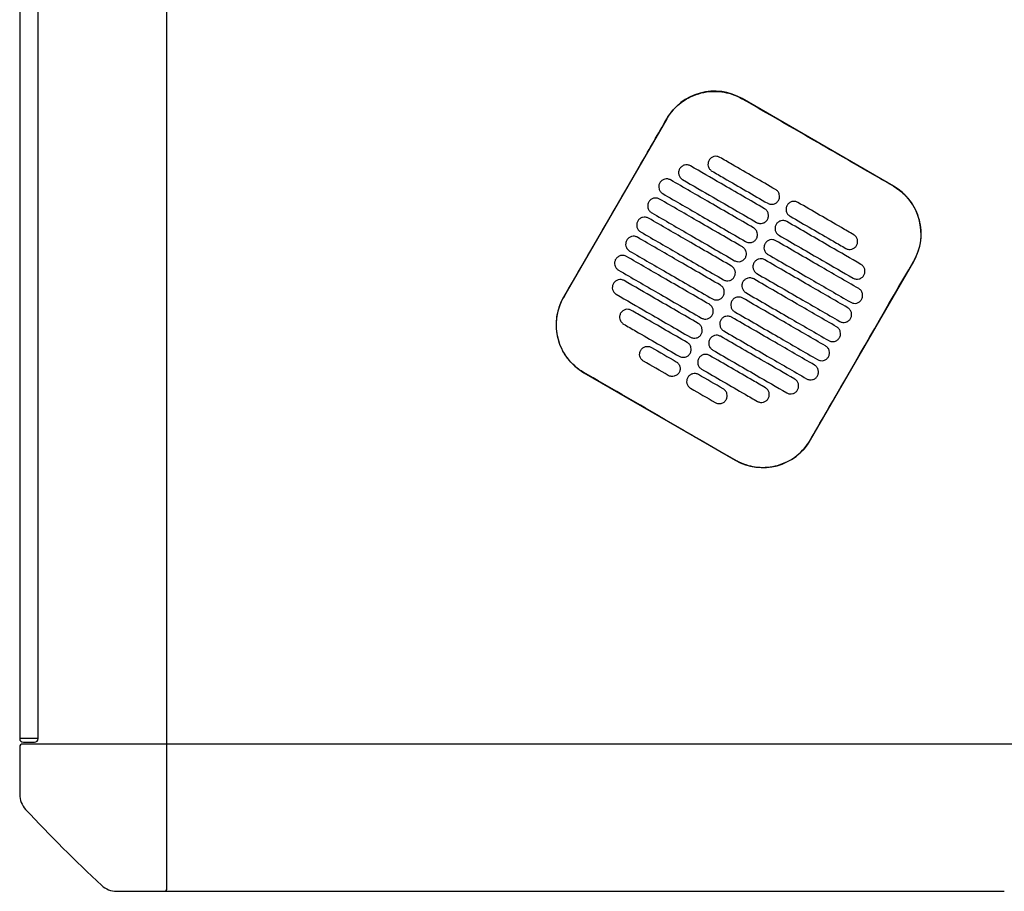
# Model space of a CAD drawing. Header units: metres. Extents: x 15.7 to 54.8, y -39.7 to 1.1.
# Tile 100 of 256: x 29.819 to 30.354, y -24.732 to -24.258. Entities that reach past the tile are written whole.
import ezdxf

# ---------------------------------------------------------------- set-up
doc = ezdxf.new("R2010")
doc.units = ezdxf.units.M
doc.header["$MEASUREMENT"] = 0
doc.layers.add('2D', color=252, linetype='Continuous')

# ---------------------------------------------------------------- blocks, each defined once
blk = doc.blocks.new('2D_QYOS_400')
for p, q in [((0.08, -1.85795), (0.08, -0.08)), ((-0.00002, -0.97098), (-0.00002, -1.85498)), ((-0.00002, -0.97098), (-0.00002, -1.85498)), ((0.00998, -1.85498), (0.00998, -0.97098)), ((0.00998, -1.85498), (0.00998, -0.97098)), ((0.47475, -1.55474), (0.39249, -1.50722)), ((0.35151, -1.5182), (0.29548, -1.61518)), ((0.4297, -1.69271), (0.48572, -1.59573)), ((0.30645, -1.65616), (0.38871, -1.70368)), ((0.00198, -1.85498), (-0.00002, -1.85498)), ((0.00198, -1.85498), (-0.00002, -1.85498)), ((0.00798, -1.85498), (0.00198, -1.85498)), ((0.00798, -1.85498), (0.00198, -1.85498)), ((0.00998, -1.85498), (0.00798, -1.85498)), ((0.00998, -1.85498), (0.00798, -1.85498)), ((0, -1.85945), (0, -1.88526)), ((0.0795, -1.85795), (0.0015, -1.85795)), ((0.00198, -1.85698), (0.00798, -1.85698)), ((0.00198, -1.85698), (0.00798, -1.85698)), ((1.97049, -1.85795), (0.0795, -1.85795)), ((0.08, -1.93645), (0.08, -1.85845)), ((0.05269, -1.93795), (0.0785, -1.93795)), ((0.0785, -1.93795), (0.53496, -1.93794))]:
    blk.add_line(p, q)
for centre, radius, start, end in [((0.37748, -1.5332), 0.03, 59.9865, 149.9865), ((0.45974, -1.58072), 0.03, 329.9865, 59.9865), ((0.32146, -1.63018), 0.03, 149.9865, 239.9865), ((0.40372, -1.6777), 0.03, 239.9865, 329.9865), ((0.00198, -1.85498), 0.002, 180, 270), ((0.00198, -1.85498), 0.002, 180, 270), ((0.00798, -1.85498), 0.002, 270, 0), ((0.00798, -1.85498), 0.002, 270, 0), ((0.0015, -1.85945), 0.0015, 90, 180), ((0.0795, -1.85845), 0.0005, 0, 90), ((0.012, -1.88526), 0.012, 180, 222.8785), ((0.58157, -1.35638), 0.78926, 222.87849, 227.12151), ((0.05269, -1.92595), 0.012, 227.1215, 270), ((0.0785, -1.93645), 0.0015, 270, 0)]:
    blk.add_arc(centre, radius, start, end)
for points, knots in [([(0.3516, -1.51825), (0.3524, -1.51686), (0.35331, -1.51554), (0.35626, -1.51193), (0.35853, -1.50988), (0.36432, -1.50608), (0.36795, -1.5046), (0.37539, -1.50315), (0.37913, -1.50312), (0.38618, -1.50439), (0.38944, -1.50559), (0.39243, -1.50732)], [12.978915, 12.978915, 12.978915, 12.978915, 13.461173, 13.461173, 14.374287, 14.374287, 15.53872, 15.53872, 16.650066, 16.650066, 17.687358, 17.687358, 17.687358, 17.687358]), ([(0.29558, -1.61523), (0.30962, -1.59094), (0.32366, -1.56665), (0.34233, -1.53432), (0.34696, -1.52628), (0.3516, -1.51825)], [1.133412, 1.133412, 1.133412, 1.133412, 2.681586, 2.681586, 3.193366, 3.193366, 3.193366, 3.193366]), ([(0.47469, -1.55484), (0.4641, -1.54872), (0.45307, -1.54236), (0.4376, -1.53342), (0.43556, -1.53225), (0.43356, -1.53109)], [-21.78268, -21.78268, -21.78268, -21.78268, -17.142885, -17.142885, -16.423665, -16.423665, -16.423665, -16.423665]), ([(0.37452, -1.54073), (0.37428, -1.54115), (0.37406, -1.5417), (0.37391, -1.54289), (0.37394, -1.54344), (0.37423, -1.54452), (0.37448, -1.54504), (0.37521, -1.54599), (0.37566, -1.54635), (0.37609, -1.5466)], [-0.5553355, -0.5553355, -0.5553355, -0.5553355, -0.4045594, -0.4045594, -0.278267, -0.278267, -0.1472206, -0.1472206, 0, 0, 0, 0]), ([(0.38039, -1.53915), (0.37997, -1.53891), (0.37942, -1.53869), (0.37824, -1.53854), (0.37768, -1.53858), (0.37661, -1.53886), (0.37609, -1.53911), (0.37513, -1.53984), (0.37477, -1.5403), (0.37452, -1.54073)], [-0.5513873, -0.5513873, -0.5513873, -0.5513873, -0.4031046, -0.4031046, -0.2776919, -0.2776919, -0.1471638, -0.1471638, 0, 0, 0, 0]), ([(0.41071, -1.55667), (0.40284, -1.55212), (0.39497, -1.54758), (0.38487, -1.54174), (0.38263, -1.54045), (0.38039, -1.53915)], [0.699452, 0.699452, 0.699452, 0.699452, 3.425217, 3.425217, 4.200582, 4.200582, 4.200582, 4.200582]), ([(0.35856, -1.54537), (0.35832, -1.54579), (0.3581, -1.54634), (0.35795, -1.54753), (0.35798, -1.54808), (0.35826, -1.54916), (0.35852, -1.54967), (0.35925, -1.55063), (0.3597, -1.55099), (0.36013, -1.55124)], [-0.5553006, -0.5553006, -0.5553006, -0.5553006, -0.4045498, -0.4045498, -0.2782639, -0.2782639, -0.1472208, -0.1472208, 0, 0, 0, 0]), ([(0.36443, -1.54379), (0.36401, -1.54355), (0.36346, -1.54333), (0.36228, -1.54318), (0.36172, -1.54322), (0.36065, -1.5435), (0.36013, -1.54375), (0.35917, -1.54448), (0.35881, -1.54494), (0.35856, -1.54537)], [-0.5514247, -0.5514247, -0.5514247, -0.5514247, -0.4031161, -0.4031161, -0.2776965, -0.2776965, -0.1471644, -0.1471644, 0, 0, 0, 0]), ([(0.4047, -1.56706), (0.39684, -1.56251), (0.38897, -1.55797), (0.37554, -1.55021), (0.36999, -1.547), (0.36443, -1.54379)], [0.699452, 0.699452, 0.699452, 0.699452, 3.42526, 3.42526, 5.350619, 5.350619, 5.350619, 5.350619]), ([(0.35366, -1.55143), (0.35324, -1.55119), (0.35269, -1.55097), (0.35151, -1.55082), (0.35096, -1.55086), (0.34988, -1.55114), (0.34936, -1.55139), (0.34841, -1.55212), (0.34804, -1.55258), (0.34779, -1.55301)], [-0.5514376, -0.5514376, -0.5514376, -0.5514376, -0.4031217, -0.4031217, -0.2776979, -0.2776979, -0.1471642, -0.1471642, 0, 0, 0, 0]), ([(0.3987, -1.57745), (0.39083, -1.5729), (0.38297, -1.56836), (0.36795, -1.55969), (0.36081, -1.55556), (0.35366, -1.55143)], [0.699452, 0.699452, 0.699452, 0.699452, 3.425292, 3.425292, 5.900643, 5.900643, 5.900643, 5.900643]), ([(0.36013, -1.55124), (0.36568, -1.55445), (0.37124, -1.55766), (0.38467, -1.56541), (0.39253, -1.56996), (0.4004, -1.5745)], [1.499949, 1.499949, 1.499949, 1.499949, 3.425284, 3.425284, 6.151116, 6.151116, 6.151116, 6.151116]), ([(0.37609, -1.5466), (0.37833, -1.54789), (0.38056, -1.54919), (0.39067, -1.55502), (0.39854, -1.55957), (0.4064, -1.56411)], [2.649916, 2.649916, 2.649916, 2.649916, 3.425249, 3.425249, 6.151046, 6.151046, 6.151046, 6.151046]), ([(0.34779, -1.55301), (0.34755, -1.55343), (0.34733, -1.55398), (0.34718, -1.55517), (0.34722, -1.55572), (0.3475, -1.5568), (0.34775, -1.55731), (0.34848, -1.55827), (0.34894, -1.55863), (0.34936, -1.55888)], [-0.5552879, -0.5552879, -0.5552879, -0.5552879, -0.4045447, -0.4045447, -0.2782629, -0.2782629, -0.1472212, -0.1472212, 0, 0, 0, 0]), ([(0.41227, -1.56254), (0.41252, -1.56212), (0.41274, -1.56156), (0.41289, -1.56038), (0.41285, -1.55982), (0.41257, -1.55875), (0.41232, -1.55823), (0.41159, -1.55728), (0.41113, -1.55691), (0.41071, -1.55667)], [-0.5553984, -0.5553984, -0.5553984, -0.5553984, -0.4045681, -0.4045681, -0.278271, -0.278271, -0.1472202, -0.1472202, 0, 0, 0, 0]), ([(0.47469, -1.55484), (0.47597, -1.55558), (0.4772, -1.55641), (0.48035, -1.55892), (0.48213, -1.56075), (0.48366, -1.56278), (0.48596, -1.56585), (0.48764, -1.56932), (0.48961, -1.57671), (0.48988, -1.58056), (0.48895, -1.58819), (0.48774, -1.59189), (0.48578, -1.5954), (0.4857, -1.59554), (0.48563, -1.59567)], [17.619777, 17.619777, 17.619777, 17.619777, 18.064718, 18.064718, 18.827754, 18.827754, 18.827754, 19.97637, 19.97637, 21.122539, 21.122539, 22.281306, 22.281306, 22.328075, 22.328075, 22.328075, 22.328075]), ([(0.34766, -1.56182), (0.34724, -1.56158), (0.34669, -1.56136), (0.34551, -1.56121), (0.34496, -1.56125), (0.34388, -1.56153), (0.34336, -1.56178), (0.3424, -1.56251), (0.34204, -1.56297), (0.34179, -1.5634)], [-0.5514273, -0.5514273, -0.5514273, -0.5514273, -0.4031209, -0.4031209, -0.2776962, -0.2776962, -0.1471634, -0.1471634, 0, 0, 0, 0]), ([(0.3927, -1.58784), (0.38483, -1.58329), (0.37696, -1.57875), (0.36195, -1.57008), (0.35481, -1.56595), (0.34766, -1.56182)], [0.699452, 0.699452, 0.699452, 0.699452, 3.425313, 3.425313, 5.900643, 5.900643, 5.900643, 5.900643]), ([(0.34936, -1.55888), (0.35651, -1.56301), (0.36365, -1.56713), (0.37866, -1.5758), (0.38653, -1.58035), (0.3944, -1.58489)], [0.949972, 0.949972, 0.949972, 0.949972, 3.425307, 3.425307, 6.151164, 6.151164, 6.151164, 6.151164]), ([(0.34179, -1.5634), (0.34155, -1.56382), (0.34133, -1.56437), (0.34118, -1.56556), (0.34122, -1.56611), (0.3415, -1.56719), (0.34175, -1.5677), (0.34248, -1.56866), (0.34294, -1.56902), (0.34336, -1.56927)], [-0.5552955, -0.5552955, -0.5552955, -0.5552955, -0.4045438, -0.4045438, -0.2782634, -0.2782634, -0.1472215, -0.1472215, 0, 0, 0, 0]), ([(0.40627, -1.57293), (0.40652, -1.57251), (0.40673, -1.57195), (0.40688, -1.57077), (0.40685, -1.57021), (0.40657, -1.56914), (0.40631, -1.56862), (0.40559, -1.56767), (0.40513, -1.5673), (0.4047, -1.56706)], [-0.5553839, -0.5553839, -0.5553839, -0.5553839, -0.4045626, -0.4045626, -0.2782686, -0.2782686, -0.1472195, -0.1472195, 0, 0, 0, 0]), ([(0.4064, -1.56411), (0.40683, -1.56436), (0.40738, -1.56457), (0.40856, -1.56472), (0.40911, -1.56469), (0.41019, -1.56441), (0.4107, -1.56415), (0.41166, -1.56342), (0.41203, -1.56296), (0.41227, -1.56254)], [-0.551307, -0.551307, -0.551307, -0.551307, -0.4030846, -0.4030846, -0.2776802, -0.2776802, -0.1471604, -0.1471604, 0, 0, 0, 0]), ([(0.41695, -1.56524), (0.41671, -1.56566), (0.41649, -1.56621), (0.41634, -1.5674), (0.41637, -1.56795), (0.41665, -1.56903), (0.41691, -1.56955), (0.41763, -1.5705), (0.41809, -1.57086), (0.41852, -1.57111)], [-0.555416, -0.555416, -0.555416, -0.555416, -0.4045716, -0.4045716, -0.2782736, -0.2782736, -0.1472211, -0.1472211, 0, 0, 0, 0]), ([(0.42282, -1.56366), (0.4224, -1.56342), (0.42185, -1.5632), (0.42067, -1.56305), (0.42011, -1.56309), (0.41904, -1.56337), (0.41852, -1.56362), (0.41756, -1.56435), (0.41719, -1.56481), (0.41695, -1.56524)], [-0.5512944, -0.5512944, -0.5512944, -0.5512944, -0.4030833, -0.4030833, -0.2776787, -0.2776787, -0.1471599, -0.1471599, 0, 0, 0, 0]), ([(0.45314, -1.58118), (0.4509, -1.57988), (0.44866, -1.57859), (0.43855, -1.57275), (0.43069, -1.56821), (0.42282, -1.56366)], [2.649852, 2.649852, 2.649852, 2.649852, 3.425217, 3.425217, 6.150982, 6.150982, 6.150982, 6.150982]), ([(0.34166, -1.57221), (0.34124, -1.57197), (0.34069, -1.57175), (0.33951, -1.5716), (0.33895, -1.57164), (0.33788, -1.57192), (0.33736, -1.57217), (0.3364, -1.5729), (0.33604, -1.57336), (0.33579, -1.57379)], [-0.5514137, -0.5514137, -0.5514137, -0.5514137, -0.4031194, -0.4031194, -0.2776944, -0.2776944, -0.1471627, -0.1471627, 0, 0, 0, 0]), ([(0.3867, -1.59823), (0.37883, -1.59368), (0.37096, -1.58914), (0.35595, -1.58047), (0.3488, -1.57634), (0.34166, -1.57221)], [0.699452, 0.699452, 0.699452, 0.699452, 3.425322, 3.425322, 5.900643, 5.900643, 5.900643, 5.900643]), ([(0.34336, -1.56927), (0.3505, -1.5734), (0.35765, -1.57752), (0.37266, -1.5862), (0.38053, -1.59074), (0.3884, -1.59529)], [0.949998, 0.949998, 0.949998, 0.949998, 3.42532, 3.42532, 6.151189, 6.151189, 6.151189, 6.151189]), ([(0.41852, -1.57111), (0.42638, -1.57566), (0.43425, -1.5802), (0.44436, -1.58604), (0.4466, -1.58733), (0.44883, -1.58862)], [0.699452, 0.699452, 0.699452, 0.699452, 3.425249, 3.425249, 4.200582, 4.200582, 4.200582, 4.200582]), ([(0.33579, -1.57379), (0.33555, -1.57421), (0.33533, -1.57476), (0.33518, -1.57595), (0.33521, -1.5765), (0.3355, -1.57758), (0.33575, -1.5781), (0.33648, -1.57905), (0.33693, -1.57941), (0.33736, -1.57966)], [-0.5553078, -0.5553078, -0.5553078, -0.5553078, -0.4045446, -0.4045446, -0.2782647, -0.2782647, -0.147222, -0.147222, 0, 0, 0, 0]), ([(0.40027, -1.58332), (0.40051, -1.5829), (0.40073, -1.58235), (0.40088, -1.58116), (0.40084, -1.5806), (0.40056, -1.57953), (0.40031, -1.57901), (0.39958, -1.57806), (0.39913, -1.57769), (0.3987, -1.57745)], [-0.5553742, -0.5553742, -0.5553742, -0.5553742, -0.4045587, -0.4045587, -0.278267, -0.278267, -0.1472191, -0.1472191, 0, 0, 0, 0]), ([(0.4004, -1.5745), (0.40082, -1.57475), (0.40137, -1.57497), (0.40255, -1.57511), (0.40311, -1.57508), (0.40418, -1.5748), (0.4047, -1.57454), (0.40566, -1.57381), (0.40603, -1.57335), (0.40627, -1.57293)], [-0.551317, -0.551317, -0.551317, -0.551317, -0.4030867, -0.4030867, -0.2776803, -0.2776803, -0.1471597, -0.1471597, 0, 0, 0, 0]), ([(0.41095, -1.57563), (0.4107, -1.57605), (0.41048, -1.5766), (0.41033, -1.57779), (0.41037, -1.57834), (0.41065, -1.57942), (0.4109, -1.57994), (0.41163, -1.58089), (0.41209, -1.58126), (0.41251, -1.5815)], [-0.5553971, -0.5553971, -0.5553971, -0.5553971, -0.4045652, -0.4045652, -0.2782705, -0.2782705, -0.1472202, -0.1472202, 0, 0, 0, 0]), ([(0.41682, -1.57405), (0.41639, -1.57381), (0.41585, -1.57359), (0.41466, -1.57344), (0.41411, -1.57348), (0.41304, -1.57376), (0.41252, -1.57401), (0.41156, -1.57475), (0.41119, -1.5752), (0.41095, -1.57563)], [-0.5513075, -0.5513075, -0.5513075, -0.5513075, -0.4030857, -0.4030857, -0.2776792, -0.2776792, -0.1471593, -0.1471593, 0, 0, 0, 0]), ([(0.45709, -1.59732), (0.45153, -1.59411), (0.44598, -1.5909), (0.43255, -1.58314), (0.42468, -1.5786), (0.41682, -1.57405)], [1.499901, 1.499901, 1.499901, 1.499901, 3.42526, 3.42526, 6.151068, 6.151068, 6.151068, 6.151068]), ([(0.33566, -1.5826), (0.33523, -1.58236), (0.33469, -1.58214), (0.3335, -1.58199), (0.33295, -1.58203), (0.33188, -1.58231), (0.33136, -1.58256), (0.3304, -1.5833), (0.33003, -1.58375), (0.32979, -1.58418)], [-0.5513969, -0.5513969, -0.5513969, -0.5513969, -0.4031172, -0.4031172, -0.2776925, -0.2776925, -0.1471621, -0.1471621, 0, 0, 0, 0]), ([(0.38069, -1.60862), (0.37283, -1.60408), (0.36496, -1.59953), (0.34995, -1.59086), (0.3428, -1.58673), (0.33566, -1.5826)], [0.699452, 0.699452, 0.699452, 0.699452, 3.425321, 3.425321, 5.900643, 5.900643, 5.900643, 5.900643]), ([(0.33736, -1.57966), (0.3445, -1.58379), (0.35165, -1.58791), (0.36666, -1.59659), (0.37453, -1.60113), (0.38239, -1.60568)], [0.950001, 0.950001, 0.950001, 0.950001, 3.425322, 3.425322, 6.151192, 6.151192, 6.151192, 6.151192]), ([(0.3944, -1.58489), (0.39482, -1.58514), (0.39537, -1.58536), (0.39655, -1.58551), (0.3971, -1.58547), (0.39818, -1.58519), (0.3987, -1.58493), (0.39966, -1.5842), (0.40002, -1.58374), (0.40027, -1.58332)], [-0.5513236, -0.5513236, -0.5513236, -0.5513236, -0.4030881, -0.4030881, -0.2776804, -0.2776804, -0.1471592, -0.1471592, 0, 0, 0, 0]), ([(0.41251, -1.5815), (0.42038, -1.58605), (0.42825, -1.59059), (0.44168, -1.59835), (0.44723, -1.60156), (0.45279, -1.60477)], [0.699452, 0.699452, 0.699452, 0.699452, 3.425284, 3.425284, 5.350619, 5.350619, 5.350619, 5.350619]), ([(0.4547, -1.58705), (0.45495, -1.58663), (0.45517, -1.58607), (0.45532, -1.58489), (0.45528, -1.58433), (0.455, -1.58326), (0.45475, -1.58274), (0.45402, -1.58179), (0.45356, -1.58142), (0.45314, -1.58118)], [-0.5554179, -0.5554179, -0.5554179, -0.5554179, -0.4045683, -0.4045683, -0.2782761, -0.2782761, -0.1472238, -0.1472238, 0, 0, 0, 0]), ([(0.32979, -1.58418), (0.32954, -1.5846), (0.32932, -1.58515), (0.32917, -1.58634), (0.32921, -1.58689), (0.32949, -1.58797), (0.32974, -1.58849), (0.33047, -1.58944), (0.33093, -1.58981), (0.33136, -1.59005)], [-0.5553248, -0.5553248, -0.5553248, -0.5553248, -0.4045472, -0.4045472, -0.2782668, -0.2782668, -0.1472227, -0.1472227, 0, 0, 0, 0]), ([(0.39427, -1.59371), (0.39451, -1.59329), (0.39473, -1.59274), (0.39488, -1.59155), (0.39484, -1.591), (0.39456, -1.58992), (0.39431, -1.5894), (0.39358, -1.58845), (0.39312, -1.58808), (0.3927, -1.58784)], [-0.5553693, -0.5553693, -0.5553693, -0.5553693, -0.4045566, -0.4045566, -0.2782661, -0.2782661, -0.1472189, -0.1472189, 0, 0, 0, 0]), ([(0.40494, -1.58602), (0.4047, -1.58644), (0.40448, -1.58699), (0.40433, -1.58818), (0.40437, -1.58874), (0.40465, -1.58981), (0.4049, -1.59033), (0.40563, -1.59128), (0.40609, -1.59165), (0.40651, -1.59189)], [-0.555383, -0.555383, -0.555383, -0.555383, -0.4045605, -0.4045605, -0.2782682, -0.2782682, -0.1472195, -0.1472195, 0, 0, 0, 0]), ([(0.41081, -1.58445), (0.41039, -1.5842), (0.40984, -1.58398), (0.40866, -1.58383), (0.40811, -1.58387), (0.40703, -1.58415), (0.40651, -1.58441), (0.40556, -1.58514), (0.40519, -1.5856), (0.40494, -1.58602)], [-0.5513173, -0.5513173, -0.5513173, -0.5513173, -0.4030875, -0.4030875, -0.2776797, -0.2776797, -0.147159, -0.147159, 0, 0, 0, 0]), ([(0.45585, -1.61046), (0.44871, -1.60633), (0.44156, -1.60221), (0.42655, -1.59354), (0.41868, -1.58899), (0.41081, -1.58445)], [0.949941, 0.949941, 0.949941, 0.949941, 3.425291, 3.425291, 6.151132, 6.151132, 6.151132, 6.151132]), ([(0.44883, -1.58862), (0.44926, -1.58887), (0.4498, -1.58908), (0.45099, -1.58923), (0.45154, -1.5892), (0.45261, -1.58892), (0.45313, -1.58866), (0.45409, -1.58793), (0.45446, -1.58747), (0.4547, -1.58705)], [-0.5513007, -0.5513007, -0.5513007, -0.5513007, -0.4030941, -0.4030941, -0.2776814, -0.2776814, -0.1471603, -0.1471603, 0, 0, 0, 0]), ([(0.32965, -1.593), (0.32923, -1.59275), (0.32868, -1.59253), (0.3275, -1.59238), (0.32695, -1.59242), (0.32587, -1.5927), (0.32535, -1.59296), (0.3244, -1.59369), (0.32403, -1.59415), (0.32378, -1.59457)], [-0.5513769, -0.5513769, -0.5513769, -0.5513769, -0.4031143, -0.4031143, -0.2776905, -0.2776905, -0.1471617, -0.1471617, 0, 0, 0, 0]), ([(0.37469, -1.61901), (0.36682, -1.61447), (0.35896, -1.60992), (0.34394, -1.60125), (0.3368, -1.59712), (0.32965, -1.593)], [0.699452, 0.699452, 0.699452, 0.699452, 3.425308, 3.425308, 5.900643, 5.900643, 5.900643, 5.900643]), ([(0.33136, -1.59005), (0.3385, -1.59418), (0.34564, -1.59831), (0.36066, -1.60698), (0.36852, -1.61152), (0.37639, -1.61607)], [0.949982, 0.949982, 0.949982, 0.949982, 3.425312, 3.425312, 6.151173, 6.151173, 6.151173, 6.151173]), ([(0.3884, -1.59529), (0.38882, -1.59553), (0.38937, -1.59575), (0.39055, -1.5959), (0.3911, -1.59586), (0.39218, -1.59558), (0.3927, -1.59533), (0.39366, -1.59459), (0.39402, -1.59414), (0.39427, -1.59371)], [-0.5513269, -0.5513269, -0.5513269, -0.5513269, -0.403089, -0.403089, -0.2776804, -0.2776804, -0.1471589, -0.1471589, 0, 0, 0, 0]), ([(0.40481, -1.59484), (0.40439, -1.59459), (0.40384, -1.59437), (0.40266, -1.59423), (0.40211, -1.59426), (0.40103, -1.59454), (0.40051, -1.5948), (0.39955, -1.59553), (0.39919, -1.59599), (0.39894, -1.59641)], [-0.5513238, -0.5513238, -0.5513238, -0.5513238, -0.4030887, -0.4030887, -0.27768, -0.27768, -0.1471588, -0.1471588, 0, 0, 0, 0]), ([(0.40651, -1.59189), (0.41438, -1.59644), (0.42225, -1.60098), (0.43726, -1.60965), (0.4444, -1.61378), (0.45155, -1.61791)], [0.699452, 0.699452, 0.699452, 0.699452, 3.425308, 3.425308, 5.900643, 5.900643, 5.900643, 5.900643]), ([(0.32378, -1.59457), (0.32354, -1.59499), (0.32332, -1.59554), (0.32317, -1.59673), (0.32321, -1.59729), (0.32349, -1.59836), (0.32374, -1.59888), (0.32447, -1.59983), (0.32493, -1.6002), (0.32535, -1.60044)], [-0.5553464, -0.5553464, -0.5553464, -0.5553464, -0.4045515, -0.4045515, -0.2782697, -0.2782697, -0.1472236, -0.1472236, 0, 0, 0, 0]), ([(0.38826, -1.6041), (0.38851, -1.60368), (0.38873, -1.60313), (0.38888, -1.60194), (0.38884, -1.60139), (0.38856, -1.60031), (0.38831, -1.59979), (0.38758, -1.59884), (0.38712, -1.59848), (0.3867, -1.59823)], [-0.5553691, -0.5553691, -0.5553691, -0.5553691, -0.4045561, -0.4045561, -0.278266, -0.278266, -0.1472189, -0.1472189, 0, 0, 0, 0]), ([(0.39894, -1.59641), (0.3987, -1.59683), (0.39848, -1.59739), (0.39833, -1.59857), (0.39837, -1.59913), (0.39865, -1.6002), (0.3989, -1.60072), (0.39963, -1.60167), (0.40009, -1.60204), (0.40051, -1.60228)], [-0.5553737, -0.5553737, -0.5553737, -0.5553737, -0.4045574, -0.4045574, -0.2782667, -0.2782667, -0.1472191, -0.1472191, 0, 0, 0, 0]), ([(0.44985, -1.62085), (0.4427, -1.61673), (0.43556, -1.6126), (0.42055, -1.60393), (0.41268, -1.59938), (0.40481, -1.59484)], [0.949982, 0.949982, 0.949982, 0.949982, 3.425312, 3.425312, 6.151173, 6.151173, 6.151173, 6.151173]), ([(0.4296, -1.69265), (0.43416, -1.68476), (0.43889, -1.67656), (0.45754, -1.64426), (0.47158, -1.61996), (0.48563, -1.59567)], [-3.18138, -3.18138, -3.18138, -3.18138, -2.673929, -2.673929, -1.133377, -1.133377, -1.133377, -1.133377]), ([(0.45866, -1.60319), (0.4589, -1.60277), (0.45912, -1.60222), (0.45927, -1.60103), (0.45923, -1.60048), (0.45895, -1.5994), (0.4587, -1.59888), (0.45797, -1.59793), (0.45752, -1.59756), (0.45709, -1.59732)], [-0.5553798, -0.5553798, -0.5553798, -0.5553798, -0.4045588, -0.4045588, -0.278273, -0.278273, -0.147224, -0.147224, 0, 0, 0, 0]), ([(0.32535, -1.60044), (0.3325, -1.60457), (0.33964, -1.6087), (0.35465, -1.61737), (0.36252, -1.62191), (0.37039, -1.62646)], [0.949941, 0.949941, 0.949941, 0.949941, 3.425292, 3.425292, 6.151132, 6.151132, 6.151132, 6.151132]), ([(0.38239, -1.60568), (0.38282, -1.60592), (0.38337, -1.60614), (0.38455, -1.60629), (0.3851, -1.60625), (0.38618, -1.60597), (0.38669, -1.60572), (0.38765, -1.60499), (0.38802, -1.60453), (0.38826, -1.6041)], [-0.551327, -0.551327, -0.551327, -0.551327, -0.4030892, -0.4030892, -0.2776802, -0.2776802, -0.1471588, -0.1471588, 0, 0, 0, 0]), ([(0.39881, -1.60523), (0.39839, -1.60498), (0.39784, -1.60477), (0.39666, -1.60462), (0.3961, -1.60465), (0.39503, -1.60493), (0.39451, -1.60519), (0.39355, -1.60592), (0.39319, -1.60638), (0.39294, -1.6068)], [-0.551327, -0.551327, -0.551327, -0.551327, -0.4030892, -0.4030892, -0.2776802, -0.2776802, -0.1471588, -0.1471588, 0, 0, 0, 0]), ([(0.40051, -1.60228), (0.40838, -1.60683), (0.41625, -1.61137), (0.43126, -1.62004), (0.4384, -1.62417), (0.44555, -1.6283)], [0.699452, 0.699452, 0.699452, 0.699452, 3.425321, 3.425321, 5.900643, 5.900643, 5.900643, 5.900643]), ([(0.45279, -1.60477), (0.45321, -1.60501), (0.45376, -1.60523), (0.45494, -1.60538), (0.45549, -1.60534), (0.45657, -1.60506), (0.45709, -1.60481), (0.45805, -1.60408), (0.45841, -1.60362), (0.45866, -1.60319)], [-0.5513421, -0.5513421, -0.5513421, -0.5513421, -0.4031061, -0.4031061, -0.2776864, -0.2776864, -0.147161, -0.147161, 0, 0, 0, 0]), ([(0.32254, -1.60771), (0.3223, -1.60813), (0.32208, -1.60869), (0.32193, -1.60987), (0.32197, -1.61043), (0.32225, -1.6115), (0.3225, -1.61202), (0.32323, -1.61297), (0.32369, -1.61334), (0.32411, -1.61358)], [-0.55538, -0.55538, -0.55538, -0.55538, -0.4045589, -0.4045589, -0.278273, -0.278273, -0.147224, -0.147224, 0, 0, 0, 0]), ([(0.32841, -1.60614), (0.32799, -1.60589), (0.32744, -1.60568), (0.32626, -1.60553), (0.32571, -1.60556), (0.32463, -1.60584), (0.32411, -1.6061), (0.32316, -1.60683), (0.32279, -1.60729), (0.32254, -1.60771)], [-0.551342, -0.551342, -0.551342, -0.551342, -0.4031061, -0.4031061, -0.2776864, -0.2776864, -0.147161, -0.147161, 0, 0, 0, 0]), ([(0.36869, -1.6294), (0.36082, -1.62486), (0.35295, -1.62031), (0.33953, -1.61256), (0.33397, -1.60935), (0.32841, -1.60614)], [0.699452, 0.699452, 0.699452, 0.699452, 3.425284, 3.425284, 5.350619, 5.350619, 5.350619, 5.350619]), ([(0.38226, -1.61449), (0.38251, -1.61407), (0.38273, -1.61352), (0.38287, -1.61233), (0.38284, -1.61178), (0.38256, -1.6107), (0.3823, -1.61019), (0.38158, -1.60923), (0.38112, -1.60887), (0.38069, -1.60862)], [-0.5553737, -0.5553737, -0.5553737, -0.5553737, -0.4045574, -0.4045574, -0.2782667, -0.2782667, -0.1472191, -0.1472191, 0, 0, 0, 0]), ([(0.39294, -1.6068), (0.3927, -1.60722), (0.39248, -1.60778), (0.39233, -1.60896), (0.39236, -1.60952), (0.39265, -1.61059), (0.3929, -1.61111), (0.39363, -1.61206), (0.39408, -1.61243), (0.39451, -1.61267)], [-0.5553691, -0.5553691, -0.5553691, -0.5553691, -0.4045561, -0.4045561, -0.278266, -0.278266, -0.1472189, -0.1472189, 0, 0, 0, 0]), ([(0.44385, -1.63124), (0.4367, -1.62712), (0.42956, -1.62299), (0.41454, -1.61432), (0.40668, -1.60977), (0.39881, -1.60523)], [0.950001, 0.950001, 0.950001, 0.950001, 3.425322, 3.425322, 6.151192, 6.151192, 6.151192, 6.151192]), ([(0.30651, -1.65606), (0.30645, -1.65603), (0.30639, -1.656), (0.30292, -1.65396), (0.29994, -1.6513), (0.29519, -1.64498), (0.29346, -1.64138), (0.2916, -1.63408), (0.29135, -1.63047), (0.29207, -1.62395), (0.29284, -1.62107), (0.29447, -1.61728), (0.295, -1.61624), (0.29558, -1.61523)], [8.273299, 8.273299, 8.273299, 8.273299, 8.293543, 8.293543, 9.48086, 9.48086, 10.665623, 10.665623, 11.74288, 11.74288, 12.632334, 12.632334, 12.981673, 12.981673, 12.981673, 12.981673]), ([(0.32411, -1.61358), (0.32967, -1.61679), (0.33523, -1.62), (0.34865, -1.62776), (0.35652, -1.6323), (0.36439, -1.63685)], [1.499901, 1.499901, 1.499901, 1.499901, 3.42526, 3.42526, 6.151068, 6.151068, 6.151068, 6.151068]), ([(0.37639, -1.61607), (0.37681, -1.61631), (0.37736, -1.61653), (0.37854, -1.61668), (0.3791, -1.61664), (0.38017, -1.61636), (0.38069, -1.61611), (0.38165, -1.61538), (0.38202, -1.61492), (0.38226, -1.61449)], [-0.5513238, -0.5513238, -0.5513238, -0.5513238, -0.4030887, -0.4030887, -0.27768, -0.27768, -0.1471588, -0.1471588, 0, 0, 0, 0]), ([(0.39281, -1.61562), (0.39238, -1.61537), (0.39184, -1.61516), (0.39065, -1.61501), (0.3901, -1.61504), (0.38903, -1.61532), (0.38851, -1.61558), (0.38755, -1.61631), (0.38718, -1.61677), (0.38694, -1.61719)], [-0.551327, -0.551327, -0.551327, -0.551327, -0.403089, -0.403089, -0.2776804, -0.2776804, -0.1471589, -0.1471589, 0, 0, 0, 0]), ([(0.43784, -1.64163), (0.4307, -1.63751), (0.42355, -1.63338), (0.40854, -1.62471), (0.40067, -1.62016), (0.39281, -1.61562)], [0.949998, 0.949998, 0.949998, 0.949998, 3.42532, 3.42532, 6.151189, 6.151189, 6.151189, 6.151189]), ([(0.39451, -1.61267), (0.40238, -1.61722), (0.41024, -1.62176), (0.42526, -1.63044), (0.4324, -1.63456), (0.43954, -1.63869)], [0.699452, 0.699452, 0.699452, 0.699452, 3.425322, 3.425322, 5.900643, 5.900643, 5.900643, 5.900643]), ([(0.45742, -1.61633), (0.45766, -1.61591), (0.45788, -1.61536), (0.45803, -1.61417), (0.45799, -1.61362), (0.45771, -1.61254), (0.45746, -1.61203), (0.45673, -1.61107), (0.45628, -1.61071), (0.45585, -1.61046)], [-0.5553462, -0.5553462, -0.5553462, -0.5553462, -0.4045514, -0.4045514, -0.2782696, -0.2782696, -0.1472236, -0.1472236, 0, 0, 0, 0]), ([(0.37626, -1.62488), (0.3765, -1.62446), (0.37672, -1.62391), (0.37687, -1.62272), (0.37683, -1.62217), (0.37655, -1.62109), (0.3763, -1.62058), (0.37557, -1.61962), (0.37512, -1.61926), (0.37469, -1.61901)], [-0.555383, -0.555383, -0.555383, -0.555383, -0.4045604, -0.4045604, -0.2782682, -0.2782682, -0.1472195, -0.1472195, 0, 0, 0, 0]), ([(0.38694, -1.61719), (0.38669, -1.61762), (0.38647, -1.61817), (0.38632, -1.61936), (0.38636, -1.61991), (0.38664, -1.62098), (0.38689, -1.6215), (0.38762, -1.62245), (0.38808, -1.62282), (0.38851, -1.62306)], [-0.5553693, -0.5553693, -0.5553693, -0.5553693, -0.4045566, -0.4045566, -0.2782661, -0.2782661, -0.1472189, -0.1472189, 0, 0, 0, 0]), ([(0.45142, -1.62672), (0.45166, -1.6263), (0.45188, -1.62575), (0.45203, -1.62456), (0.45199, -1.62401), (0.45171, -1.62293), (0.45146, -1.62242), (0.45073, -1.62146), (0.45027, -1.6211), (0.44985, -1.62085)], [-0.5553245, -0.5553245, -0.5553245, -0.5553245, -0.4045471, -0.4045471, -0.2782667, -0.2782667, -0.1472226, -0.1472226, 0, 0, 0, 0]), ([(0.45155, -1.61791), (0.45197, -1.61815), (0.45252, -1.61837), (0.4537, -1.61852), (0.45425, -1.61848), (0.45533, -1.6182), (0.45585, -1.61795), (0.45681, -1.61722), (0.45717, -1.61676), (0.45742, -1.61633)], [-0.551377, -0.551377, -0.551377, -0.551377, -0.4031143, -0.4031143, -0.2776905, -0.2776905, -0.1471617, -0.1471617, 0, 0, 0, 0]), ([(0.3265, -1.62386), (0.32626, -1.62428), (0.32604, -1.62483), (0.32589, -1.62602), (0.32592, -1.62657), (0.32621, -1.62765), (0.32646, -1.62816), (0.32719, -1.62912), (0.32764, -1.62948), (0.32807, -1.62973)], [-0.555418, -0.555418, -0.555418, -0.555418, -0.4045683, -0.4045683, -0.2782762, -0.2782762, -0.1472238, -0.1472238, 0, 0, 0, 0]), ([(0.33237, -1.62228), (0.33195, -1.62204), (0.3314, -1.62182), (0.33022, -1.62167), (0.32966, -1.62171), (0.32859, -1.62199), (0.32807, -1.62224), (0.32711, -1.62297), (0.32675, -1.62343), (0.3265, -1.62386)], [-0.5513007, -0.5513007, -0.5513007, -0.5513007, -0.4030941, -0.4030941, -0.2776814, -0.2776814, -0.1471603, -0.1471603, 0, 0, 0, 0]), ([(0.36269, -1.63979), (0.35482, -1.63525), (0.34695, -1.6307), (0.33685, -1.62487), (0.33461, -1.62357), (0.33237, -1.62228)], [0.699452, 0.699452, 0.699452, 0.699452, 3.425249, 3.425249, 4.200582, 4.200582, 4.200582, 4.200582]), ([(0.37039, -1.62646), (0.37081, -1.6267), (0.37136, -1.62692), (0.37254, -1.62707), (0.37309, -1.62703), (0.37417, -1.62675), (0.37469, -1.6265), (0.37565, -1.62577), (0.37601, -1.62531), (0.37626, -1.62488)], [-0.5513173, -0.5513173, -0.5513173, -0.5513173, -0.4030875, -0.4030875, -0.2776797, -0.2776797, -0.147159, -0.147159, 0, 0, 0, 0]), ([(0.3868, -1.62601), (0.38638, -1.62576), (0.38583, -1.62555), (0.38465, -1.6254), (0.3841, -1.62543), (0.38302, -1.62572), (0.3825, -1.62597), (0.38155, -1.6267), (0.38118, -1.62716), (0.38093, -1.62758)], [-0.5513237, -0.5513237, -0.5513237, -0.5513237, -0.4030882, -0.4030882, -0.2776804, -0.2776804, -0.1471592, -0.1471592, 0, 0, 0, 0]), ([(0.43184, -1.65202), (0.4247, -1.6479), (0.41755, -1.64377), (0.40254, -1.6351), (0.39467, -1.63055), (0.3868, -1.62601)], [0.949973, 0.949973, 0.949973, 0.949973, 3.425307, 3.425307, 6.151164, 6.151164, 6.151164, 6.151164]), ([(0.38851, -1.62306), (0.39637, -1.62761), (0.40424, -1.63215), (0.41925, -1.64083), (0.4264, -1.64495), (0.43354, -1.64908)], [0.699452, 0.699452, 0.699452, 0.699452, 3.425313, 3.425313, 5.900643, 5.900643, 5.900643, 5.900643]), ([(0.32807, -1.62973), (0.33031, -1.63102), (0.33254, -1.63231), (0.34265, -1.63815), (0.35052, -1.6427), (0.35838, -1.64724)], [2.649852, 2.649852, 2.649852, 2.649852, 3.425217, 3.425217, 6.150983, 6.150983, 6.150983, 6.150983]), ([(0.37026, -1.63527), (0.3705, -1.63485), (0.37072, -1.6343), (0.37087, -1.63311), (0.37083, -1.63256), (0.37055, -1.63148), (0.3703, -1.63097), (0.36957, -1.63001), (0.36911, -1.62965), (0.36869, -1.6294)], [-0.555397, -0.555397, -0.555397, -0.555397, -0.4045652, -0.4045652, -0.2782705, -0.2782705, -0.1472202, -0.1472202, 0, 0, 0, 0]), ([(0.38093, -1.62758), (0.38069, -1.62801), (0.38047, -1.62856), (0.38032, -1.62975), (0.38036, -1.6303), (0.38064, -1.63137), (0.38089, -1.63189), (0.38162, -1.63285), (0.38208, -1.63321), (0.3825, -1.63346)], [-0.5553742, -0.5553742, -0.5553742, -0.5553742, -0.4045587, -0.4045587, -0.278267, -0.278267, -0.1472191, -0.1472191, 0, 0, 0, 0]), ([(0.44541, -1.63711), (0.44566, -1.63669), (0.44588, -1.63614), (0.44603, -1.63495), (0.44599, -1.6344), (0.44571, -1.63333), (0.44546, -1.63281), (0.44473, -1.63185), (0.44427, -1.63149), (0.44385, -1.63124)], [-0.5553076, -0.5553076, -0.5553076, -0.5553076, -0.4045445, -0.4045445, -0.2782646, -0.2782646, -0.1472219, -0.1472219, 0, 0, 0, 0]), ([(0.44555, -1.6283), (0.44597, -1.62854), (0.44652, -1.62876), (0.4477, -1.62891), (0.44825, -1.62887), (0.44933, -1.62859), (0.44985, -1.62834), (0.45081, -1.62761), (0.45117, -1.62715), (0.45142, -1.62672)], [-0.551397, -0.551397, -0.551397, -0.551397, -0.4031173, -0.4031173, -0.2776925, -0.2776925, -0.1471621, -0.1471621, 0, 0, 0, 0]), ([(0.36439, -1.63685), (0.36481, -1.63709), (0.36536, -1.63731), (0.36654, -1.63746), (0.36709, -1.63742), (0.36817, -1.63714), (0.36869, -1.63689), (0.36965, -1.63616), (0.37001, -1.6357), (0.37026, -1.63527)], [-0.5513075, -0.5513075, -0.5513075, -0.5513075, -0.4030857, -0.4030857, -0.2776792, -0.2776792, -0.1471593, -0.1471593, 0, 0, 0, 0]), ([(0.3808, -1.6364), (0.38038, -1.63616), (0.37983, -1.63594), (0.37865, -1.63579), (0.3781, -1.63583), (0.37702, -1.63611), (0.3765, -1.63636), (0.37554, -1.63709), (0.37518, -1.63755), (0.37493, -1.63797)], [-0.5513171, -0.5513171, -0.5513171, -0.5513171, -0.4030867, -0.4030867, -0.2776803, -0.2776803, -0.1471597, -0.1471597, 0, 0, 0, 0]), ([(0.42108, -1.65966), (0.41552, -1.65645), (0.40996, -1.65324), (0.39654, -1.64549), (0.38867, -1.64094), (0.3808, -1.6364)], [1.499949, 1.499949, 1.499949, 1.499949, 3.425284, 3.425284, 6.151116, 6.151116, 6.151116, 6.151116]), ([(0.3825, -1.63346), (0.39037, -1.638), (0.39824, -1.64255), (0.41325, -1.65122), (0.42039, -1.65534), (0.42754, -1.65947)], [0.699452, 0.699452, 0.699452, 0.699452, 3.425292, 3.425292, 5.900643, 5.900643, 5.900643, 5.900643]), ([(0.33738, -1.644), (0.33763, -1.64358), (0.33799, -1.64312), (0.33895, -1.64239), (0.33947, -1.64213), (0.34055, -1.64185), (0.3411, -1.64181), (0.34228, -1.64196), (0.34283, -1.64218), (0.34325, -1.64243)], [0, 0, 0, 0, 0.1471602, 0.1471602, 0.2776775, 0.2776775, 0.4030818, 0.4030818, 0.5512681, 0.5512681, 0.5512681, 0.5512681]), ([(0.36425, -1.64566), (0.3645, -1.64524), (0.36472, -1.64469), (0.36487, -1.6435), (0.36483, -1.64295), (0.36455, -1.64188), (0.3643, -1.64136), (0.36357, -1.6404), (0.36311, -1.64004), (0.36269, -1.63979)], [-0.5554159, -0.5554159, -0.5554159, -0.5554159, -0.4045716, -0.4045716, -0.2782736, -0.2782736, -0.1472211, -0.1472211, 0, 0, 0, 0]), ([(0.37493, -1.63797), (0.37469, -1.6384), (0.37447, -1.63895), (0.37432, -1.64014), (0.37436, -1.64069), (0.37464, -1.64176), (0.37489, -1.64228), (0.37562, -1.64324), (0.37608, -1.6436), (0.3765, -1.64385)], [-0.5553838, -0.5553838, -0.5553838, -0.5553838, -0.4045626, -0.4045626, -0.2782686, -0.2782686, -0.1472195, -0.1472195, 0, 0, 0, 0]), ([(0.43941, -1.64751), (0.43966, -1.64708), (0.43988, -1.64653), (0.44002, -1.64534), (0.43999, -1.64479), (0.43971, -1.64372), (0.43945, -1.6432), (0.43873, -1.64224), (0.43827, -1.64188), (0.43784, -1.64163)], [-0.5552953, -0.5552953, -0.5552953, -0.5552953, -0.4045437, -0.4045437, -0.2782634, -0.2782634, -0.1472215, -0.1472215, 0, 0, 0, 0]), ([(0.43954, -1.63869), (0.43997, -1.63893), (0.44052, -1.63915), (0.4417, -1.6393), (0.44225, -1.63926), (0.44333, -1.63898), (0.44384, -1.63873), (0.4448, -1.638), (0.44517, -1.63754), (0.44541, -1.63711)], [-0.5514139, -0.5514139, -0.5514139, -0.5514139, -0.4031194, -0.4031194, -0.2776944, -0.2776944, -0.1471626, -0.1471626, 0, 0, 0, 0]), ([(0.33895, -1.64987), (0.33853, -1.64963), (0.33807, -1.64926), (0.33734, -1.64831), (0.33709, -1.64779), (0.33681, -1.64672), (0.33677, -1.64616), (0.33692, -1.64497), (0.33714, -1.64442), (0.33738, -1.644)], [0, 0, 0, 0, 0.147223, 0.147223, 0.2782783, 0.2782783, 0.4045781, 0.4045781, 0.5554474, 0.5554474, 0.5554474, 0.5554474]), ([(0.35838, -1.64724), (0.35881, -1.64748), (0.35936, -1.6477), (0.36054, -1.64785), (0.36109, -1.64781), (0.36217, -1.64753), (0.36268, -1.64728), (0.36364, -1.64655), (0.36401, -1.64609), (0.36425, -1.64566)], [-0.5512944, -0.5512944, -0.5512944, -0.5512944, -0.4030833, -0.4030833, -0.2776787, -0.2776787, -0.1471599, -0.1471599, 0, 0, 0, 0]), ([(0.3748, -1.64679), (0.37438, -1.64655), (0.37383, -1.64633), (0.37265, -1.64618), (0.37209, -1.64622), (0.37102, -1.6465), (0.3705, -1.64675), (0.36954, -1.64748), (0.36918, -1.64794), (0.36893, -1.64837)], [-0.5513071, -0.5513071, -0.5513071, -0.5513071, -0.4030846, -0.4030846, -0.2776802, -0.2776802, -0.1471604, -0.1471604, 0, 0, 0, 0]), ([(0.40512, -1.6643), (0.40288, -1.66301), (0.40064, -1.66172), (0.39053, -1.65588), (0.38267, -1.65134), (0.3748, -1.64679)], [2.649916, 2.649916, 2.649916, 2.649916, 3.425249, 3.425249, 6.151046, 6.151046, 6.151046, 6.151046]), ([(0.3765, -1.64385), (0.38437, -1.64839), (0.39224, -1.65294), (0.40566, -1.66069), (0.41122, -1.6639), (0.41677, -1.66711)], [0.699452, 0.699452, 0.699452, 0.699452, 3.42526, 3.42526, 5.350619, 5.350619, 5.350619, 5.350619]), ([(0.43354, -1.64908), (0.43396, -1.64933), (0.43451, -1.64954), (0.43569, -1.64969), (0.43625, -1.64965), (0.43732, -1.64937), (0.43784, -1.64912), (0.4388, -1.64839), (0.43917, -1.64793), (0.43941, -1.64751)], [-0.5514274, -0.5514274, -0.5514274, -0.5514274, -0.4031209, -0.4031209, -0.2776962, -0.2776962, -0.1471634, -0.1471634, 0, 0, 0, 0]), ([(0.35668, -1.65018), (0.35711, -1.65043), (0.35757, -1.65079), (0.35829, -1.65175), (0.35855, -1.65227), (0.35883, -1.65334), (0.35886, -1.65389), (0.35872, -1.65508), (0.3585, -1.65563), (0.35825, -1.65606)], [0, 0, 0, 0, 0.1472222, 0.1472222, 0.2782773, 0.2782773, 0.4045795, 0.4045795, 0.5554397, 0.5554397, 0.5554397, 0.5554397]), ([(0.36893, -1.64837), (0.36869, -1.64879), (0.36847, -1.64934), (0.36832, -1.65053), (0.36835, -1.65108), (0.36864, -1.65216), (0.36889, -1.65267), (0.36962, -1.65363), (0.37007, -1.65399), (0.3705, -1.65424)], [-0.5553983, -0.5553983, -0.5553983, -0.5553983, -0.4045681, -0.4045681, -0.278271, -0.278271, -0.1472202, -0.1472202, 0, 0, 0, 0]), ([(0.43341, -1.6579), (0.43365, -1.65747), (0.43387, -1.65692), (0.43402, -1.65573), (0.43398, -1.65518), (0.4337, -1.65411), (0.43345, -1.65359), (0.43272, -1.65264), (0.43227, -1.65227), (0.43184, -1.65202)], [-0.5552876, -0.5552876, -0.5552876, -0.5552876, -0.4045446, -0.4045446, -0.2782629, -0.2782629, -0.1472212, -0.1472212, 0, 0, 0, 0]), ([(0.35825, -1.65606), (0.35801, -1.65648), (0.35764, -1.65694), (0.35668, -1.65767), (0.35616, -1.65792), (0.35509, -1.65821), (0.35453, -1.65824), (0.35335, -1.65809), (0.35281, -1.65788), (0.35238, -1.65763)], [0, 0, 0, 0, 0.1471605, 0.1471605, 0.2776781, 0.2776781, 0.4030803, 0.4030803, 0.5512777, 0.5512777, 0.5512777, 0.5512777]), ([(0.3688, -1.65718), (0.36837, -1.65694), (0.36783, -1.65672), (0.36664, -1.65657), (0.36609, -1.65661), (0.36502, -1.65689), (0.3645, -1.65714), (0.36354, -1.65787), (0.36317, -1.65833), (0.36293, -1.65876)], [-0.5512937, -0.5512937, -0.5512937, -0.5512937, -0.403082, -0.403082, -0.27768, -0.27768, -0.1471612, -0.1471612, 0, 0, 0, 0]), ([(0.3705, -1.65424), (0.37837, -1.65878), (0.38623, -1.66333), (0.39634, -1.66916), (0.39858, -1.67046), (0.40081, -1.67175)], [0.699452, 0.699452, 0.699452, 0.699452, 3.425217, 3.425217, 4.200582, 4.200582, 4.200582, 4.200582]), ([(0.42754, -1.65947), (0.42796, -1.65972), (0.42851, -1.65993), (0.42969, -1.66008), (0.43025, -1.66005), (0.43132, -1.65976), (0.43184, -1.65951), (0.4328, -1.65878), (0.43316, -1.65832), (0.43341, -1.6579)], [-0.5514378, -0.5514378, -0.5514378, -0.5514378, -0.4031217, -0.4031217, -0.2776979, -0.2776979, -0.1471642, -0.1471642, 0, 0, 0, 0]), ([(0.36293, -1.65876), (0.36268, -1.65918), (0.36246, -1.65973), (0.36231, -1.66092), (0.36235, -1.66147), (0.36263, -1.66255), (0.36288, -1.66306), (0.36361, -1.66402), (0.36407, -1.66438), (0.3645, -1.66463)], [-0.5554178, -0.5554178, -0.5554178, -0.5554178, -0.4045751, -0.4045751, -0.2782741, -0.2782741, -0.1472211, -0.1472211, 0, 0, 0, 0]), ([(0.42264, -1.66554), (0.42289, -1.66511), (0.42311, -1.66456), (0.42326, -1.66337), (0.42322, -1.66282), (0.42294, -1.66175), (0.42269, -1.66123), (0.42196, -1.66027), (0.4215, -1.65991), (0.42108, -1.65966)], [-0.5553003, -0.5553003, -0.5553003, -0.5553003, -0.4045497, -0.4045497, -0.2782639, -0.2782639, -0.1472208, -0.1472208, 0, 0, 0, 0]), ([(0.3838, -1.67081), (0.38404, -1.67039), (0.38426, -1.66984), (0.38441, -1.66865), (0.38437, -1.6681), (0.38409, -1.66702), (0.38384, -1.6665), (0.38311, -1.66555), (0.38265, -1.66519), (0.38223, -1.66494)], [-0.5553938, -0.5553938, -0.5553938, -0.5553938, -0.4045733, -0.4045733, -0.2782728, -0.2782728, -0.147221, -0.147221, 0, 0, 0, 0]), ([(0.40668, -1.67017), (0.40693, -1.66975), (0.40715, -1.6692), (0.4073, -1.66801), (0.40726, -1.66746), (0.40698, -1.66639), (0.40673, -1.66587), (0.406, -1.66491), (0.40554, -1.66455), (0.40512, -1.6643)], [-0.5553353, -0.5553353, -0.5553353, -0.5553353, -0.4045593, -0.4045593, -0.278267, -0.278267, -0.1472205, -0.1472205, 0, 0, 0, 0]), ([(0.41677, -1.66711), (0.4172, -1.66736), (0.41775, -1.66757), (0.41893, -1.66772), (0.41948, -1.66769), (0.42056, -1.6674), (0.42107, -1.66715), (0.42203, -1.66642), (0.4224, -1.66596), (0.42264, -1.66554)], [-0.5514248, -0.5514248, -0.5514248, -0.5514248, -0.4031161, -0.4031161, -0.2776965, -0.2776965, -0.1471644, -0.1471644, 0, 0, 0, 0]), ([(0.37793, -1.67239), (0.37835, -1.67263), (0.3789, -1.67285), (0.38008, -1.673), (0.38063, -1.67296), (0.38171, -1.67268), (0.38223, -1.67243), (0.38319, -1.6717), (0.38355, -1.67124), (0.3838, -1.67081)], [-0.5513269, -0.5513269, -0.5513269, -0.5513269, -0.4030891, -0.4030891, -0.2776846, -0.2776846, -0.1471626, -0.1471626, 0, 0, 0, 0]), ([(0.40081, -1.67175), (0.40124, -1.67199), (0.40179, -1.67221), (0.40297, -1.67236), (0.40352, -1.67232), (0.4046, -1.67204), (0.40511, -1.67179), (0.40607, -1.67106), (0.40644, -1.6706), (0.40668, -1.67017)], [-0.5513875, -0.5513875, -0.5513875, -0.5513875, -0.4031047, -0.4031047, -0.2776919, -0.2776919, -0.1471638, -0.1471638, 0, 0, 0, 0]), ([(0.34764, -1.67982), (0.34927, -1.68075), (0.35089, -1.68169), (0.3664, -1.69065), (0.37779, -1.69724), (0.38877, -1.70358)], [-12.071476, -12.071476, -12.071476, -12.071476, -11.509189, -11.509189, -6.696301, -6.696301, -6.696301, -6.696301]), ([(0.38877, -1.70358), (0.38943, -1.70396), (0.3901, -1.70432), (0.394, -1.70619), (0.39745, -1.70715), (0.40459, -1.7078), (0.40821, -1.70748), (0.41553, -1.70545), (0.41913, -1.70363), (0.42522, -1.69881), (0.42772, -1.69593), (0.4296, -1.69265)], [-8.20809, -8.20809, -8.20809, -8.20809, -7.978943, -7.978943, -6.912231, -6.912231, -5.830065, -5.830065, -4.632711, -4.632711, -3.498654, -3.498654, -3.498654, -3.498654])]:
    blk.add_open_spline(points, degree=3, knots=knots)
for points in [[(0.43356, -1.53109), (0.41985, -1.52317), (0.40614, -1.51525), (0.39243, -1.50732)], [(0.34325, -1.64243), (0.34773, -1.64501), (0.35221, -1.6476), (0.35668, -1.65018)], [(0.35238, -1.65763), (0.34791, -1.65504), (0.34343, -1.65246), (0.33895, -1.64987)], [(0.34764, -1.67982), (0.33393, -1.6719), (0.32022, -1.66398), (0.30651, -1.65606)], [(0.38223, -1.66494), (0.37775, -1.66235), (0.37327, -1.65977), (0.3688, -1.65718)], [(0.3645, -1.66463), (0.36897, -1.66721), (0.37345, -1.6698), (0.37793, -1.67239)]]:
    blk.add_open_spline(points, degree=3)

msp = doc.modelspace()

# ---------------------------------------------------------------- block references
at = {"layer": '2D'}
msp.add_blockref('2D_QYOS_400', (29.81922, -22.79389), dxfattribs=at)

doc.saveas('drawing.dxf')
